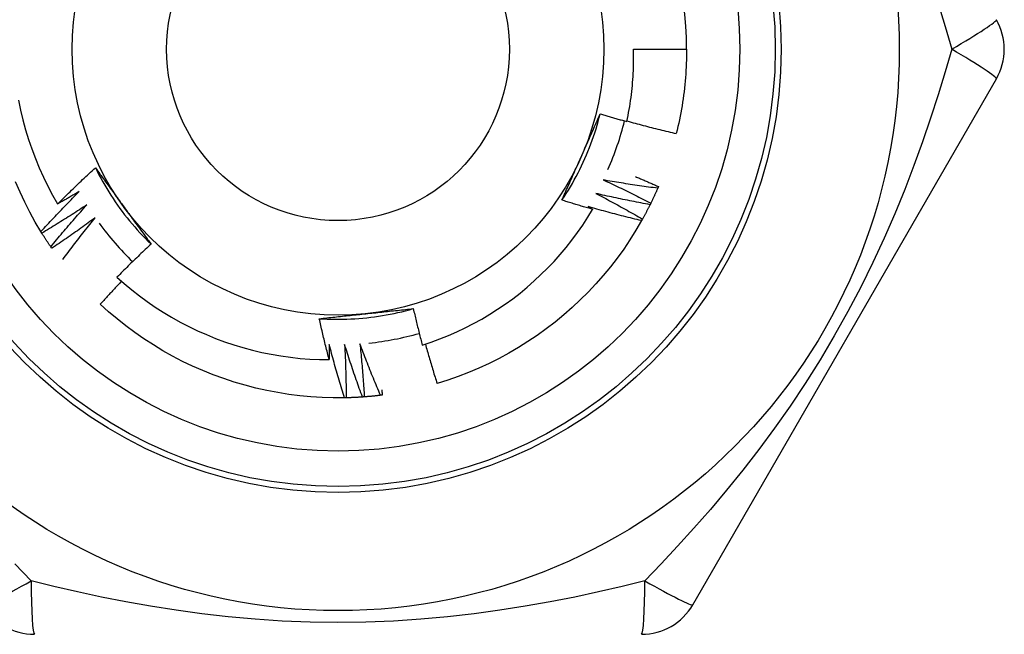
# Model space of a CAD drawing. Header units: inches. Extents: x 4 to 114, y 7 to 60.
# Tile 74 of 95: x 25.322 to 25.65, y 43.812 to 44.016. Entities that reach past the tile are written whole.
import ezdxf

# ---------------------------------------------------------------- set-up
doc = ezdxf.new("R2010")
doc.units = ezdxf.units.IN
doc.header["$MEASUREMENT"] = 0
doc.layers.add('Visible Edges(ANSI)', color=7, linetype='Continuous', lineweight=25)
doc.layers.add('Visible Tangent Edges(ANSI)', color=7, linetype='Continuous', lineweight=25)

msp = doc.modelspace()

# ---------------------------------------------------------------- linework, layer by layer
at = {"layer": 'Visible Edges(ANSI)'}
for p, q in [((25.52672057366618, 44.00657017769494), (25.54443513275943, 44.00657017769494)), ((25.54649114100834, 43.82153089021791), (25.64764093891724, 43.99672747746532)), ((25.53504393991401, 43.96081839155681), (25.53480468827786, 43.96026413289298)), ((25.32963031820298, 43.94529623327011), (25.32931314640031, 43.94580990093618)), ((25.33294365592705, 43.94025783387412), (25.33260026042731, 43.94075434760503)), ((25.43102189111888, 43.89046049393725), (25.43041832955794, 43.89044788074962))]:
    msp.add_line(p, q, dxfattribs=at)
at = {"layer": 'Visible Edges(ANSI)', "flags": 128}
for points in [[(25.52451893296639, 43.98247760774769), (25.52472837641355, 43.98346677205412), (25.5249277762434, 43.98445826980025), (25.52511706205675, 43.98545188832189), (25.52529615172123, 43.98644714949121), (25.52546503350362, 43.98744394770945), (25.52562368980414, 43.98844220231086), (25.52577211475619, 43.98944183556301), (25.52591029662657, 43.99044276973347), (25.52603822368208, 43.9914449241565), (25.52615589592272, 43.99244822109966), (25.52626329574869, 43.99345258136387), (25.5263604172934, 43.99445792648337), (25.52644724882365, 43.99546417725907), (25.52652377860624, 43.99647125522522), (25.52659000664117, 43.99747908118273), (25.52664590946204, 43.99848757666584), (25.52669148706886, 43.99949666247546), (25.52672673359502, 44.00050625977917), (25.52675163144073, 44.00151629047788), (25.52676616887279, 44.00252667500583), (25.52677033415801, 44.00353733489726), (25.52676413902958, 44.00454819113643), (25.5267475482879, 44.00555916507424), (25.52672057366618, 44.00657017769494)], [(25.54443513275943, 44.00657017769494), (25.54442912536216, 44.00538855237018), (25.54441109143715, 44.00420704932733), (25.54438104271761, 44.00302579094), (25.54433896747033, 44.00184489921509), (25.54428488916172, 44.00066449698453), (25.54421880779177, 43.99948470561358), (25.54414071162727, 43.99830564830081), (25.54405063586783, 43.99712744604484), (25.54394858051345, 43.99595022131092), (25.54383454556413, 43.99477409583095), (25.54370855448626, 43.99359919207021), (25.54357060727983, 43.99242563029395), (25.54342073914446, 43.99125353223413), (25.54325895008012, 43.99008301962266), (25.54308525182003, 43.98891421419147), (25.54289967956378, 43.98774723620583), (25.54270224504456, 43.98658220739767), (25.54249297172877, 43.98541924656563), (25.54227187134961, 43.98425847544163), (25.54203896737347, 43.98310001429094), (25.54179429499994, 43.98194398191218), (25.54153787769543, 43.98079050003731), (25.54126972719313, 43.97963968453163), (25.54098989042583, 43.97849165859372)], [(25.32186146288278, 43.98961089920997), (25.32254018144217, 43.9863088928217), (25.32332209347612, 43.98302932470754), (25.32420678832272, 43.97977464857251), (25.32519389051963, 43.97654732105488), (25.32628297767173, 43.97334979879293), (25.3274736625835, 43.9701845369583), (25.32876505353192, 43.96705516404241), (25.33015326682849, 43.96397134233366), (25.33163648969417, 43.96093652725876), (25.33321337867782, 43.95795288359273), (25.33488261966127, 43.95502258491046)], [(25.50289997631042, 43.95629531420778), (25.50362806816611, 43.95739533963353), (25.50434000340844, 43.95850591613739), (25.50503566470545, 43.95962678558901), (25.50571492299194, 43.96075769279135), (25.50637765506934, 43.96189837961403), (25.50702373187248, 43.96304859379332), (25.50765303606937, 43.96420807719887), (25.50826543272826, 43.96537657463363), (25.50886079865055, 43.96655382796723), (25.50943901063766, 43.96773958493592), (25.50999994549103, 43.96893358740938), (25.51054347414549, 43.97013557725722), (25.51106947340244, 43.9713453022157), (25.51157781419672, 43.97256250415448), (25.51206837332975, 43.97378692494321), (25.51254102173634, 43.97501831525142), (25.51299564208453, 43.97625641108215), (25.51343210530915, 43.97750096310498), (25.5138502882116, 43.97875171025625), (25.51425005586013, 43.98000840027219), (25.51463129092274, 43.98127077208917), (25.51499387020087, 43.98253857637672), (25.51533766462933, 43.98381155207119), (25.51566254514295, 43.98508944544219)], [(25.50921771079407, 43.97054035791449), (25.50948959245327, 43.9711510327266), (25.50976121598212, 43.971761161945), (25.51003256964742, 43.9723707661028), (25.51030365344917, 43.97297986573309), (25.51057446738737, 43.97358848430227), (25.51084499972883, 43.97419663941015), (25.51111525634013, 43.97480435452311), (25.51138522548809, 43.97541165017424), (25.51165490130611, 43.97601854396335), (25.51192428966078, 43.97662506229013), (25.51219337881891, 43.97723121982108), (25.51246216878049, 43.9778370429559), (25.51273065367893, 43.97844254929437), (25.51299882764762, 43.9790477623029), (25.51326669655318, 43.97965269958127), (25.51353424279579, 43.9802573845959), (25.51380147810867, 43.98086183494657), (25.51406838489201, 43.98146607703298), (25.5143349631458, 43.98207012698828), (25.51460121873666, 43.98267400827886), (25.51486713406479, 43.98327773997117), (25.51513271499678, 43.98388134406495), (25.51539794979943, 43.9844848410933), (25.51566283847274, 43.98508825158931)], [(25.51566283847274, 43.98508825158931), (25.51603062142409, 43.98497503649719), (25.5163985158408, 43.98486220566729), (25.5167665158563, 43.98474976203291), (25.51713462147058, 43.98463770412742), (25.51750283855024, 43.98452603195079), (25.51787116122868, 43.9844147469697), (25.51823958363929, 43.98430384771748), (25.51860812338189, 43.98419333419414), (25.51897676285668, 43.98408320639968), (25.51934550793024, 43.9839734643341), (25.51971435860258, 43.9838641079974), (25.52008331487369, 43.98375513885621), (25.52045237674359, 43.98364655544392), (25.52082154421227, 43.98353835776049), (25.52119081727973, 43.98343054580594), (25.52156019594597, 43.98332311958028), (25.52192967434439, 43.98321608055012), (25.52229925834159, 43.98310942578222), (25.52266894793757, 43.98300315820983), (25.52303873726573, 43.98289727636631), (25.52340863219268, 43.98279178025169), (25.5237786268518, 43.98268666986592), (25.52414872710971, 43.98258194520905), (25.52451893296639, 43.98247760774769)], [(25.52456145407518, 43.98267446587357), (25.52524172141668, 43.98248546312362), (25.5259223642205, 43.98229773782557), (25.52660338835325, 43.98211129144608), (25.52728478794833, 43.98192612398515), (25.52796656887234, 43.98174223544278), (25.52864872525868, 43.98155962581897), (25.52933125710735, 43.98137829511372), (25.53001415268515, 43.98119824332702), (25.53069742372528, 43.98101947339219), (25.53138107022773, 43.98084198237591), (25.53206506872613, 43.9806657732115), (25.53274944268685, 43.98049084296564), (25.5334341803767, 43.98031719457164), (25.53411928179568, 43.9801448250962), (25.53480474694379, 43.97997374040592), (25.53549056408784, 43.97980393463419), (25.53617674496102, 43.97963541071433), (25.53686327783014, 43.97946817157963), (25.53755016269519, 43.97930221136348), (25.53823741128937, 43.97913753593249), (25.53892501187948, 43.97897414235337), (25.53961295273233, 43.97881203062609), (25.54030125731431, 43.97865120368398), (25.54098989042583, 43.97849165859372)], [(25.50290540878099, 43.95629155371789), (25.50316480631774, 43.95688267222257), (25.50342452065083, 43.95747379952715), (25.50368455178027, 43.95806497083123), (25.50394490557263, 43.95865621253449), (25.50420557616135, 43.95924755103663), (25.5044665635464, 43.95983901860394), (25.50472786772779, 43.96043064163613), (25.50498948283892, 43.96102244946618), (25.5052514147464, 43.96161447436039), (25.50551366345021, 43.96220674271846), (25.50577622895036, 43.96279928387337), (25.50603909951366, 43.96339212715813), (25.5063022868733, 43.96398529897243), (25.50656578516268, 43.96457883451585), (25.5068295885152, 43.96517275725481), (25.50709370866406, 43.96576709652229), (25.50735813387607, 43.96636188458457), (25.50762287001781, 43.96695714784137), (25.5078879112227, 43.96755291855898), (25.50815325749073, 43.96814922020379), (25.5084189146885, 43.96874608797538), (25.50868487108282, 43.96934354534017), (25.50895113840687, 43.96994162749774), (25.50921771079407, 43.97054035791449)], [(25.33488261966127, 43.95502258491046), (25.33539516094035, 43.9555363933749), (25.33590865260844, 43.95604926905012), (25.33642309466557, 43.95656121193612), (25.33693849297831, 43.95707221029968), (25.33745483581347, 43.95758227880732), (25.33797212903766, 43.95809140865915), (25.33849037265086, 43.95859959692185), (25.33900956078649, 43.95910684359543), (25.33952969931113, 43.95961314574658), (25.3400507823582, 43.96011850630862), (25.3405728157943, 43.96062291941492), (25.34109578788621, 43.96112638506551), (25.34161970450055, 43.96162890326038), (25.34214456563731, 43.96213047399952), (25.34267037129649, 43.96263109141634), (25.34319711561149, 43.96313075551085), (25.34372479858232, 43.96362946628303), (25.34425342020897, 43.9641272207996), (25.34478298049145, 43.96462401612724), (25.34531347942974, 43.96511985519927), (25.34584491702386, 43.96561473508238), (25.34637728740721, 43.96610865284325), (25.34691059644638, 43.96660160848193), (25.34744483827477, 43.96709360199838)], [(25.34744483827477, 43.96709360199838), (25.34782706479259, 43.96657339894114), (25.34820913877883, 43.96605291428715), (25.34859108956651, 43.96553213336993), (25.3489729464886, 43.96501104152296), (25.3493547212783, 43.96448962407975), (25.34973645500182, 43.96396786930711), (25.35011816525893, 43.96344576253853), (25.35049987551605, 43.96292328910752), (25.35088162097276, 43.96240043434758), (25.35126341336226, 43.96187718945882), (25.35164528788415, 43.96135353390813), (25.35202726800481, 43.96082945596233), (25.35240937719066, 43.9603049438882), (25.35279164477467, 43.95977998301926), (25.35317409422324, 43.959254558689), (25.35355674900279, 43.95872865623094), (25.35393963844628, 43.95820226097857), (25.35432278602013, 43.957675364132), (25.35470621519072, 43.95714794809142), (25.35508995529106, 43.95661999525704), (25.35547402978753, 43.95609149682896), (25.35585846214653, 43.955562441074), (25.35624328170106, 43.95503280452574), (25.35662851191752, 43.95450258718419)], [(25.34745081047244, 43.96709642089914), (25.3480394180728, 43.96591586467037), (25.34864523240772, 43.96474402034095), (25.34926810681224, 43.96358112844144), (25.34990787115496, 43.9624274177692), (25.35056436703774, 43.96128313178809), (25.35123744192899, 43.96014850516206), (25.35192693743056, 43.95902377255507), (25.35263268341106, 43.95790917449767), (25.35335453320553, 43.95680493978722), (25.3540923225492, 43.95571131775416), (25.35484589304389, 43.95462853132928), (25.35561508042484, 43.95355682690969), (25.35639973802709, 43.95249643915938), (25.35719968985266, 43.9514476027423), (25.35801479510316, 43.9504105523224), (25.35884488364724, 43.94938553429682), (25.35968979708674, 43.94837277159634), (25.36054937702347, 43.94737250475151), (25.36142346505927, 43.94638498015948), (25.36231190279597, 43.945410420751), (25.3632145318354, 43.94444907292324), (25.36413119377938, 43.94350117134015), (25.36506173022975, 43.94256695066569), (25.36600597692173, 43.94164665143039)], [(25.52744631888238, 43.96413257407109), (25.52776424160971, 43.96399788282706), (25.52808203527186, 43.96386289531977), (25.52839971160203, 43.96372761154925), (25.52871728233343, 43.96359203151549), (25.52903472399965, 43.96345615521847), (25.52935206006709, 43.96331998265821), (25.52966927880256, 43.96318351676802), (25.52998638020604, 43.96304675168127), (25.53030335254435, 43.96290969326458), (25.53062021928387, 43.96277233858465), (25.53093696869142, 43.96263468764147), (25.53125360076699, 43.96249674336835), (25.53157011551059, 43.96235850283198), (25.53188650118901, 43.96221996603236), (25.53220278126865, 43.96208113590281), (25.53251894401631, 43.96194200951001), (25.53283497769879, 43.96180258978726), (25.5331509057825, 43.96166287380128), (25.53346670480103, 43.96152286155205), (25.53378238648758, 43.96138255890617), (25.53409795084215, 43.96124195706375), (25.53441339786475, 43.96110106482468), (25.53472872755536, 43.96095987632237), (25.53504393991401, 43.96081839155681)], [(25.32931314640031, 43.94580990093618), (25.32741798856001, 43.94901105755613), (25.32562631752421, 43.95227126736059), (25.32393998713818, 43.95558718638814), (25.32236071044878, 43.95895541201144), (25.32089011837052, 43.96237248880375)], [(25.51657923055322, 43.96305558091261), (25.51725045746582, 43.96274935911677), (25.51792110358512, 43.9624417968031), (25.51859116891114, 43.96213290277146), (25.51926065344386, 43.96182267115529), (25.51992954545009, 43.96151110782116), (25.52059785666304, 43.96119821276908), (25.5212655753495, 43.96088398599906), (25.52193270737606, 43.96056842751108), (25.52259924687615, 43.96025154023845), (25.52326519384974, 43.95993332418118), (25.52393054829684, 43.95961378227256), (25.52459530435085, 43.95929291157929), (25.52525946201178, 43.95897071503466), (25.52592302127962, 43.95864719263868), (25.52658598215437, 43.95832234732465), (25.52724834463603, 43.95799617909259), (25.52791009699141, 43.95766868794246), (25.52857123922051, 43.95733987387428), (25.52923178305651, 43.95700974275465), (25.52989171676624, 43.95667828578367), (25.53055105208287, 43.95634551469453), (25.53120976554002, 43.95601142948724), (25.53186786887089, 43.95567602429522), (25.53252535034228, 43.95533929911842)], [(25.53480468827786, 43.96026413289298), (25.53404333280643, 43.96036352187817), (25.53328214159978, 43.96046438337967), (25.53252110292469, 43.96056671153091), (25.53176021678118, 43.96067050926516), (25.53099949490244, 43.96077577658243), (25.53023894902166, 43.96088251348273), (25.52947855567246, 43.96099072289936), (25.52871832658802, 43.961100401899), (25.52795827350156, 43.96121155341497), (25.52719839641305, 43.96132417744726), (25.52643868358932, 43.96143827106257), (25.52567915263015, 43.96155383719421), (25.52491979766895, 43.96167087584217), (25.52416062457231, 43.96178938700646), (25.52340162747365, 43.96190937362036), (25.52264281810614, 43.96203082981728), (25.52188419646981, 43.96215376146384), (25.52112576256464, 43.96227816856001), (25.52036751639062, 43.96240405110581), (25.51960946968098, 43.96253140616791), (25.51885161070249, 43.96266023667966), (25.51809395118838, 43.96279054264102), (25.51733649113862, 43.962922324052), (25.51657923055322, 43.96305558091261)], [(25.53480468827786, 43.96026413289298), (25.53471431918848, 43.96005683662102), (25.53462355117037, 43.95984971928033), (25.53453238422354, 43.9596427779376), (25.53444081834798, 43.95943601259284), (25.5343488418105, 43.95922942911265), (25.5342564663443, 43.95902302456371), (25.53416369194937, 43.95881679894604), (25.53407050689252, 43.95861075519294), (25.53397693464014, 43.95840489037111), (25.53388295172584, 43.95819921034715), (25.53378856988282, 43.95799371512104), (25.53369378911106, 43.95778840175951), (25.53359860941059, 43.95758327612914), (25.53350303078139, 43.95737833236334), (25.53340705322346, 43.957173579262), (25.53331067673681, 43.95696901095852), (25.53321390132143, 43.95676463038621), (25.53311672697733, 43.95656043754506), (25.53301915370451, 43.95635643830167), (25.53292118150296, 43.95615262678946), (25.53282282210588, 43.955949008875), (25.53272406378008, 43.95574557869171), (25.53262490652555, 43.95554234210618), (25.5325253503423, 43.95533929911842)], [(25.32931314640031, 43.94580990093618), (25.32983085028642, 43.94637693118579), (25.33034966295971, 43.94694298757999), (25.3308695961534, 43.94750807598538), (25.33139063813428, 43.94807219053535), (25.33191278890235, 43.9486353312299), (25.33243605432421, 43.94919749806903), (25.33296043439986, 43.94975868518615), (25.3334859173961, 43.95031889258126), (25.33401251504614, 43.95087812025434), (25.33454021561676, 43.95143636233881), (25.33506903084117, 43.95199361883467), (25.33559894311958, 43.95254988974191), (25.33612996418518, 43.95310516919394), (25.33666208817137, 43.95365945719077), (25.33719531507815, 43.95421275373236), (25.33772964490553, 43.95476505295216), (25.3382650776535, 43.95531635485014), (25.33880160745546, 43.95586665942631), (25.33933924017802, 43.95641596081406), (25.33987796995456, 43.95696425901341), (25.3404177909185, 43.95751155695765), (25.34095871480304, 43.95805784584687), (25.34150073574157, 43.95860312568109), (25.34204384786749, 43.95914739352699)], [(25.34204384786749, 43.95914739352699), (25.34174735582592, 43.95897241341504), (25.34145070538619, 43.95879770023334), (25.34115388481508, 43.95862325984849), (25.34085689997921, 43.95844908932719), (25.34055975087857, 43.95827519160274), (25.34026243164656, 43.95810156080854), (25.33996494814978, 43.95792820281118), (25.33966730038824, 43.95775511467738), (25.33936948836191, 43.95758229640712), (25.33907151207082, 43.95740975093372), (25.33877337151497, 43.95723747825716), (25.33847506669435, 43.95706546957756), (25.33817659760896, 43.95689373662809), (25.33787796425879, 43.95672227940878), (25.33757916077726, 43.95655108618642), (25.33728019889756, 43.95638016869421), (25.33698107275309, 43.95620951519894), (25.33668178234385, 43.95603914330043), (25.33638233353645, 43.95586903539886), (25.33608271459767, 43.95569920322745), (25.33578293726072, 43.95552964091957), (25.33548299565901, 43.95536034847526), (25.33518288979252, 43.95519133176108), (25.33488261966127, 43.95502258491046)], [(25.51420165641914, 43.9585318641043), (25.5148560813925, 43.95819121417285), (25.51550986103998, 43.95784925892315), (25.51616299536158, 43.95750600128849), (25.51681546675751, 43.95716144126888), (25.51746729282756, 43.95681558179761), (25.51811846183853, 43.95646841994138), (25.51876896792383, 43.9561199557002), (25.51941882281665, 43.95577019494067), (25.5200680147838, 43.95541914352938), (25.52071654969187, 43.95506678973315), (25.52136442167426, 43.95471313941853), (25.52201162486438, 43.95435819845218), (25.52265816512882, 43.95400196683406), (25.52330403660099, 43.95364443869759), (25.52394924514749, 43.95328561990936), (25.52459377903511, 43.95292551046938), (25.52523764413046, 43.95256411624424), (25.52588083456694, 43.95220143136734), (25.52652335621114, 43.95183745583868), (25.52716519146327, 43.95147219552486), (25.52780636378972, 43.95110565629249), (25.52844684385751, 43.95073782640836), (25.52908665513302, 43.95036871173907), (25.52972578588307, 43.94999831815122)], [(25.53225765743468, 43.95479820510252), (25.5315024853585, 43.95493697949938), (25.53074755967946, 43.95507721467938), (25.52999285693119, 43.95521890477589), (25.52923838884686, 43.95536205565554), (25.5284841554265, 43.9555066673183), (25.52773016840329, 43.9556527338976), (25.52697641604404, 43.95580026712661), (25.52622291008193, 43.95594925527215), (25.52546965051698, 43.95609970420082), (25.52471663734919, 43.95625161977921), (25.52396387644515, 43.95640499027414), (25.52321136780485, 43.95655982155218), (25.52245911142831, 43.95671611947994), (25.52170710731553, 43.95687387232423), (25.5209553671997, 43.95703309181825), (25.52020388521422, 43.95719377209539), (25.51945266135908, 43.95735591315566), (25.5187017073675, 43.95751951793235), (25.51795102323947, 43.95768458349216), (25.51720060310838, 43.9578511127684), (25.51645045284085, 43.95801910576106), (25.51570057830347, 43.95818856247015), (25.51495097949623, 43.95835948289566), (25.51420165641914, 43.9585318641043)], [(25.34462152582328, 43.95473463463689), (25.34400625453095, 43.95432749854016), (25.34339015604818, 43.9539215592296), (25.34277323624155, 43.95351682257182), (25.34215548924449, 43.95311329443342), (25.34153692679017, 43.95271096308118), (25.34091754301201, 43.95230983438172), (25.34029733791, 43.95190990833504), (25.33967631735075, 43.95151119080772), (25.33905448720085, 43.95111368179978), (25.33843184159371, 43.95071737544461), (25.33780838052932, 43.95032227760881), (25.33718411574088, 43.94992838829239), (25.33655904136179, 43.94953570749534), (25.33593315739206, 43.94914423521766), (25.33530646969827, 43.94875397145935), (25.33467897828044, 43.94836492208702), (25.33405068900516, 43.94797708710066), (25.33342159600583, 43.94759046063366), (25.33279169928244, 43.94720505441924), (25.33216101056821, 43.94682085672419), (25.33152952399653, 43.94643787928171), (25.330897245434, 43.94605611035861), (25.33026417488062, 43.94567556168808), (25.32963031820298, 43.94529623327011)], [(25.33260026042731, 43.94075434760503), (25.3330878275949, 43.94134748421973), (25.33357656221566, 43.941939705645), (25.334066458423, 43.94253101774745), (25.33455752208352, 43.94312142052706), (25.33504974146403, 43.94371090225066), (25.33554312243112, 43.94429946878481), (25.33603766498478, 43.94488712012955), (25.33653336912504, 43.94547384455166), (25.33703022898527, 43.94605965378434), (25.33752824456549, 43.94664453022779), (25.33802741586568, 43.94722848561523), (25.33852774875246, 43.94781150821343), (25.33902923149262, 43.94839360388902), (25.33953186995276, 43.94897476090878), (25.34003565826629, 43.94955498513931), (25.3405406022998, 43.95013427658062), (25.34104669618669, 43.9507126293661), (25.34155393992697, 43.95129003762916), (25.34206233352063, 43.95186650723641), (25.34257187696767, 43.95244202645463), (25.3430825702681, 43.95301660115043), (25.34359440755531, 43.9535902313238), (25.34410739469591, 43.95416291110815), (25.34462152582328, 43.95473463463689)], [(25.35662851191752, 43.95450258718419), (25.35702143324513, 43.95396179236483), (25.3574140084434, 43.95342149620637), (25.35780626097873, 43.95288169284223), (25.35819822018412, 43.95234237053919), (25.35858989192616, 43.95180353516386), (25.35898129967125, 43.95126516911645), (25.35937247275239, 43.95072726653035), (25.35976342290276, 43.95018981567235), (25.36015416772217, 43.94965282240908), (25.36054473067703, 43.94911626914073), (25.36093513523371, 43.94858015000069), (25.36132539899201, 43.94804445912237), (25.36171553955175, 43.94750919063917), (25.36210558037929, 43.94697433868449), (25.36249553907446, 43.94643989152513), (25.36288543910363, 43.94590584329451), (25.36327529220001, 43.945372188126), (25.3636651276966, 43.94483892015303), (25.36405495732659, 43.94430602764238), (25.36444481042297, 43.94377350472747), (25.36483469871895, 43.94324135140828), (25.36522464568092, 43.94270955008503), (25.36561466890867, 43.94217810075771), (25.3660047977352, 43.94164699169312)], [(25.51310746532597, 43.95324340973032), (25.51268085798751, 43.95336487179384), (25.51225438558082, 43.95348681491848), (25.51182803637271, 43.95360923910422), (25.51140182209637, 43.95373215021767), (25.51097573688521, 43.95385553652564), (25.51054978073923, 43.95397940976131), (25.51012395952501, 43.95410376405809), (25.50969826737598, 43.95422859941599), (25.50927270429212, 43.95435392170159), (25.50884728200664, 43.95447971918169), (25.50842198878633, 43.95460600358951), (25.50799682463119, 43.95473276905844), (25.50757180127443, 43.95486001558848), (25.50714690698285, 43.95498774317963), (25.50672214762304, 43.95511595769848), (25.506297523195, 43.95524464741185), (25.50587303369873, 43.95537382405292), (25.50544867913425, 43.9555034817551), (25.50502445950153, 43.9556336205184), (25.5046003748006, 43.9557642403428), (25.50417643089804, 43.95589534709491), (25.50375261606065, 43.95602693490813), (25.50332894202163, 43.95615900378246), (25.50290540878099, 43.95629155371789)], [(25.51159248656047, 43.95413764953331), (25.51165569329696, 43.95410053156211), (25.51171888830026, 43.9540634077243), (25.51178208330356, 43.95402626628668), (25.51184526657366, 43.95398911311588), (25.51190844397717, 43.95395194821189), (25.51197160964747, 43.95391476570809), (25.51203477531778, 43.95387757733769), (25.51209792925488, 43.95384037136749), (25.51216107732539, 43.9538031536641), (25.5122242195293, 43.95376593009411), (25.51228735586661, 43.95372868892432), (25.51235048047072, 43.95369143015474), (25.51241360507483, 43.95365416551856), (25.51247671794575, 43.95361688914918), (25.51253982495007, 43.95357959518), (25.51260292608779, 43.95354228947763), (25.5126660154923, 43.95350497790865), (25.51272909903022, 43.95346764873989), (25.51279218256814, 43.95343030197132), (25.51285524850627, 43.95339294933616), (25.51291831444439, 43.95335558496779), (25.51298137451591, 43.95331820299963), (25.51304442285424, 43.95328081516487), (25.51310746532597, 43.95324340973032)], [(25.52943035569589, 43.94947184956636), (25.52868340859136, 43.94964963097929), (25.52793677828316, 43.94982886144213), (25.52719044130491, 43.95000952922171), (25.5264444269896, 43.95019164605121), (25.52569871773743, 43.95037521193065), (25.5249533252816, 43.95056022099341), (25.52420824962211, 43.95074667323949), (25.52346349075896, 43.9509345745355), (25.52271905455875, 43.95112391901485), (25.52197494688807, 43.95131470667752), (25.52123115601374, 43.95150694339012), (25.52048769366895, 43.95170062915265), (25.51974456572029, 43.9518957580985), (25.51900176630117, 43.95209233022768), (25.51825930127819, 43.95229035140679), (25.51751717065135, 43.95248982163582), (25.51677538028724, 43.95269073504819), (25.51603393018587, 43.95289309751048), (25.51529282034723, 43.95309690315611), (25.51455205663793, 43.95330215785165), (25.51381163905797, 43.95350886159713), (25.51307156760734, 43.95371700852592), (25.51233185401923, 43.95392660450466), (25.51159248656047, 43.95413764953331)], [(25.53225765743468, 43.95479820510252), (25.5321566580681, 43.95459588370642), (25.5320552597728, 43.95439375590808), (25.53195347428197, 43.9541918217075), (25.53185128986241, 43.9539900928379), (25.53174871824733, 43.95378855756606), (25.53164575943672, 43.95358722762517), (25.53154240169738, 43.95338609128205), (25.53143865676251, 43.95318516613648), (25.53133451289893, 43.95298443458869), (25.53122998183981, 43.95278390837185), (25.53112506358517, 43.95258358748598), (25.531019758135, 43.95238347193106), (25.53091405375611, 43.9521835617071), (25.53080797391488, 43.9519838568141), (25.53070149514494, 43.95178436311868), (25.53059462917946, 43.95158506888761), (25.53048737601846, 43.9513859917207), (25.53037973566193, 43.95118711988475), (25.53027170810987, 43.95098845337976), (25.53016329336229, 43.95079000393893), (25.53005449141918, 43.95059176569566), (25.52994531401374, 43.95039373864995), (25.52983573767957, 43.9501959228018), (25.52972578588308, 43.94999831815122)], [(25.53252535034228, 43.95533929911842), (25.53251426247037, 43.95531673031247), (25.53250315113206, 43.95529415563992), (25.53249205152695, 43.95527158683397), (25.53248092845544, 43.95524902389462), (25.53246981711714, 43.95522646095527), (25.53245869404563, 43.95520389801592), (25.53244757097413, 43.95518134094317), (25.53243643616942, 43.95515878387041), (25.53242530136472, 43.95513622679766), (25.53241415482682, 43.95511367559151), (25.53240300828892, 43.95509112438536), (25.53239186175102, 43.95506857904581), (25.53238070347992, 43.95504603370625), (25.53236953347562, 43.95502349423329), (25.53235837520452, 43.95500095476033), (25.53234720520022, 43.95497841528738), (25.53233602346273, 43.95495588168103), (25.53232484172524, 43.95493334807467), (25.53231365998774, 43.95491082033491), (25.53230246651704, 43.95488829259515), (25.53229127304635, 43.95486577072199), (25.53228006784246, 43.95484324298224), (25.53226886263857, 43.95482072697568), (25.53225765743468, 43.95479820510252)], [(25.34742476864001, 43.95046161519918), (25.34683146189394, 43.95002309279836), (25.34623726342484, 43.94958572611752), (25.3456421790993, 43.94914951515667), (25.34504621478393, 43.94871445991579), (25.34444936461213, 43.94828056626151), (25.34385163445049, 43.9478478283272), (25.34325302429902, 43.94741625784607), (25.34265354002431, 43.94698584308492), (25.34205317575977, 43.94655658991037), (25.34145193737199, 43.94612849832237), (25.34084983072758, 43.94570157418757), (25.34024684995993, 43.94527581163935), (25.33964299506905, 43.94485121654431), (25.33903827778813, 43.94442778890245), (25.33843269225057, 43.94400552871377), (25.33782623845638, 43.94358443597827), (25.33721892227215, 43.94316451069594), (25.33661074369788, 43.94274575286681), (25.33600170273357, 43.94232816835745), (25.33539180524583, 43.94191175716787), (25.33478105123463, 43.94149651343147), (25.33416944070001, 43.94108244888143), (25.33355697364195, 43.94066955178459), (25.33294365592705, 43.94025783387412)], [(25.33666102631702, 43.93657433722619), (25.33709694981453, 43.93716199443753), (25.33753396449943, 43.93774887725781), (25.33797208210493, 43.93833498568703), (25.33841129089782, 43.93892032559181), (25.33885159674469, 43.93950487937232), (25.33929299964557, 43.94008866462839), (25.33973549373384, 43.9406716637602), (25.34017908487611, 43.94125388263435), (25.34062376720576, 43.94183531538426), (25.34106954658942, 43.94241596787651), (25.34151641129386, 43.94299582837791), (25.3419643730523, 43.94357490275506), (25.34241342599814, 43.94415318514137), (25.34286356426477, 43.94473067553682), (25.34331479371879, 43.94530736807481), (25.34376710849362, 43.94588326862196), (25.34422051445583, 43.94645837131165), (25.34467501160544, 43.9470326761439), (25.34513058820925, 43.9476061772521), (25.34558725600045, 43.94817888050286), (25.34604500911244, 43.94875077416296), (25.34650384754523, 43.94932186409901), (25.34696376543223, 43.94989214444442), (25.34742476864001, 43.95046161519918)], [(25.45636611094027, 43.90801114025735), (25.45930112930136, 43.90899407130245), (25.46220843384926, 43.91006661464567), (25.46508413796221, 43.91122772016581), (25.46792000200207, 43.9124740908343), (25.47071363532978, 43.91380441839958), (25.47346319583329, 43.91521761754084), (25.47616683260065, 43.91671258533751), (25.4788226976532, 43.91828822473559), (25.4814289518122, 43.91994343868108), (25.48398373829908, 43.92167713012), (25.48648522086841, 43.92348820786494), (25.48893154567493, 43.92537556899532), (25.49132086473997, 43.92733812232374), (25.4936513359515, 43.9293747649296), (25.49592111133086, 43.93148440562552), (25.49812595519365, 43.93366353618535), (25.50026013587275, 43.93590645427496), (25.50232224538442, 43.93821133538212), (25.5043109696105, 43.94057641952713), (25.50622498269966, 43.94299995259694), (25.50806295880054, 43.94548016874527), (25.50982357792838, 43.94801532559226), (25.51150552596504, 43.95060365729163), (25.51310746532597, 43.95324340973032)], [(25.52943035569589, 43.94947184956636), (25.52754981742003, 43.94626208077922), (25.52556744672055, 43.94311418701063), (25.52348527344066, 43.94003139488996), (25.52130543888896, 43.93701686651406), (25.51903017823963, 43.93407369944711), (25.51666182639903, 43.93120490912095), (25.51420281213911, 43.92841344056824), (25.51165565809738, 43.92570215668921), (25.50902298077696, 43.92307384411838), (25.50630747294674, 43.92053118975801), (25.50351192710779, 43.91807681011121), (25.50063921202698, 43.91571322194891), (25.49769227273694, 43.91344284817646), (25.49467413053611, 43.91126802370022), (25.4915878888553, 43.90919096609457), (25.48843670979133, 43.90721382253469), (25.48522381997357, 43.90533861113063), (25.48195252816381, 43.90356726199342), (25.47862618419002, 43.90190159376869), (25.47524819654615, 43.90034329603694), (25.47182203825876, 43.89889399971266), (25.46835122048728, 43.8975551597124), (25.46483930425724, 43.89632817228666), (25.46128989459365, 43.89521429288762)], [(25.52972578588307, 43.94999831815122), (25.52971352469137, 43.94997635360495), (25.52970126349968, 43.94995438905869), (25.52968900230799, 43.94993242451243), (25.5296767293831, 43.94991046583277), (25.52966445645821, 43.94988851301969), (25.52965218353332, 43.94986656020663), (25.52963989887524, 43.94984460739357), (25.52962761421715, 43.9498226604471), (25.52961531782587, 43.94980071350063), (25.52960302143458, 43.94977877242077), (25.52959071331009, 43.9497568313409), (25.52957841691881, 43.94973489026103), (25.52956609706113, 43.94971296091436), (25.52955378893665, 43.94969102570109), (25.52954145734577, 43.94966909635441), (25.52952913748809, 43.94964716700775), (25.52951680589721, 43.94962524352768), (25.52950447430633, 43.94960332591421), (25.52949213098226, 43.94958140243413), (25.52947978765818, 43.94955949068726), (25.52946743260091, 43.94953757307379), (25.52945507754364, 43.94951566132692), (25.52944272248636, 43.94949375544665), (25.52943035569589, 43.94947184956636)], [(25.33260026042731, 43.94075434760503), (25.33247229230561, 43.94094079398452), (25.33234468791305, 43.94112748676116), (25.33221745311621, 43.94131442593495), (25.3320905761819, 43.9415016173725), (25.33196406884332, 43.94168904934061), (25.33183792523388, 43.94187673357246), (25.33171214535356, 43.94206465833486), (25.33158673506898, 43.94225282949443), (25.33146168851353, 43.94244124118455), (25.33133700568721, 43.94262989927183), (25.33121269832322, 43.94281879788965), (25.33108875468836, 43.94300794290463), (25.33096518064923, 43.94319732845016), (25.33084197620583, 43.94338694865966), (25.33071913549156, 43.94357680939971), (25.33059667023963, 43.94376691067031), (25.33047457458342, 43.94395725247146), (25.33035284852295, 43.94414782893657), (25.33023149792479, 43.94433864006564), (25.33011051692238, 43.94452969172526), (25.32998990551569, 43.94472097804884), (25.32986966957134, 43.94491249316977), (25.3297498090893, 43.94510424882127), (25.32963031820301, 43.94529623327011)], [(25.3660047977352, 43.94164699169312), (25.36552242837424, 43.94119857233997), (25.36504088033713, 43.94074931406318), (25.36456015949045, 43.94029921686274), (25.36408025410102, 43.93984828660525), (25.36360117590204, 43.93939651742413), (25.36312291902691, 43.93894391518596), (25.36264548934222, 43.93849047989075), (25.36216888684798, 43.9380362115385), (25.36169310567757, 43.9375811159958), (25.36121815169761, 43.93712518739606), (25.3607440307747, 43.93666843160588), (25.36027073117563, 43.93621084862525), (25.35979826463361, 43.93575243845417), (25.35932662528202, 43.93529320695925), (25.35885581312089, 43.93483314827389), (25.35838583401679, 43.93437226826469), (25.35791668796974, 43.93391056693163), (25.35744837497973, 43.93344805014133), (25.35698089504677, 43.93298470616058), (25.35651424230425, 43.93252055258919), (25.35604842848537, 43.93205557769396), (25.35558345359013, 43.93158978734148), (25.35511931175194, 43.93112318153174), (25.35465600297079, 43.93065576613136)], [(25.35465600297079, 43.93065576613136), (25.35707859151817, 43.92850841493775), (25.359563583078, 43.92643814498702), (25.36210912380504, 43.92444631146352), (25.36471337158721, 43.92253426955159), (25.36737447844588, 43.92070336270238), (25.37009058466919, 43.91895495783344), (25.37285984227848, 43.9172903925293), (25.37568040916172, 43.91571103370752), (25.37855043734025, 43.91421823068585), (25.3814680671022, 43.91281333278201), (25.38443145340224, 43.91149768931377), (25.38743480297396, 43.91027422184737), (25.39047068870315, 43.90914588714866), (25.39353681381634, 43.90811325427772), (25.39663089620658, 43.90717688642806), (25.39975066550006, 43.90633735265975), (25.40289384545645, 43.90559520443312), (25.40605815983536, 43.90495102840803), (25.40924133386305, 43.90440535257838), (25.41244109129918, 43.90395877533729), (25.41565515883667, 43.90361182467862), (25.41888126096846, 43.90336508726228), (25.42211712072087, 43.90321912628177), (25.42535969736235, 43.90317449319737)], [(25.35618019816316, 43.92928932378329), (25.3558805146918, 43.92897417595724), (25.35558118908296, 43.92865867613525), (25.35528222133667, 43.92834281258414), (25.35498361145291, 43.92802659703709), (25.35468535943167, 43.92771001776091), (25.35438746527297, 43.92739309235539), (25.3540899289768, 43.92707580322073), (25.35379275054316, 43.92675816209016), (25.35349592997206, 43.92644016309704), (25.35319946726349, 43.92612181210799), (25.35290336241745, 43.92580310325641), (25.35260762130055, 43.9254840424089), (25.35231223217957, 43.92516462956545), (25.35201720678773, 43.92484485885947), (25.35172254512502, 43.92452473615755), (25.35142824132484, 43.9242042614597), (25.3511342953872, 43.92388342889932), (25.35084070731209, 43.9235622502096), (25.35054748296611, 43.92324071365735), (25.35025462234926, 43.92291883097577), (25.34996211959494, 43.92259659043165), (25.34966998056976, 43.9222739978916), (25.3493781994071, 43.92195105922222), (25.34908678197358, 43.9216277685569)], [(25.43041832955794, 43.89044788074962), (25.42669825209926, 43.89043939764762), (25.42297981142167, 43.89055006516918), (25.41926682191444, 43.89077975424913), (25.41556309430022, 43.89112824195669), (25.41187242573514, 43.89159516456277), (25.40819860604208, 43.89218005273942), (25.40454540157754, 43.89288229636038), (25.40091656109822, 43.89370117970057), (25.39731580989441, 43.89463586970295), (25.39374684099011, 43.8956853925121), (25.39021331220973, 43.89684866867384), (25.386718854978, 43.89812452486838), (25.38326705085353, 43.89951164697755), (25.37986144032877, 43.90100860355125), (25.37650552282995, 43.90261385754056), (25.37320273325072, 43.90432576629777), (25.36995646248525, 43.90614256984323), (25.36677004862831, 43.90806241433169), (25.36364675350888, 43.91008332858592), (25.36058978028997, 43.91220322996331), (25.35760227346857, 43.91441994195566), (25.35468728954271, 43.91673120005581), (25.35184782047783, 43.9191346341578), (25.34908678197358, 43.9216277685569)], [(25.42205683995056, 43.91681497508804), (25.42269846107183, 43.91688589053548), (25.42334025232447, 43.91695653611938), (25.42398223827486, 43.91702692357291), (25.42462444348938, 43.91709707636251), (25.42526689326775, 43.91716699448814), (25.42590961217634, 43.91723670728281), (25.42655262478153, 43.91730622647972), (25.42719595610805, 43.91737556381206), (25.42783963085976, 43.91744473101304), (25.42848367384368, 43.91751375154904), (25.42912810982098, 43.91758263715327), (25.42977296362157, 43.91765140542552), (25.43041825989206, 43.91772006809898), (25.43106402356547, 43.91778863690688), (25.43171027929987, 43.91785713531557), (25.4323570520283, 43.91792557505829), (25.4330043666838, 43.91799396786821), (25.43365224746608, 43.91806233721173), (25.43430071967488, 43.91813068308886), (25.43494980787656, 43.91819904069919), (25.43559953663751, 43.91826741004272), (25.43624993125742, 43.91833580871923), (25.43690101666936, 43.91840425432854), (25.43755281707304, 43.91847276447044)], [(25.42205738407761, 43.91682155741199), (25.42337407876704, 43.91674102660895), (25.42469183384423, 43.9166797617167), (25.42601036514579, 43.91663773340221), (25.42732938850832, 43.91661492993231), (25.42864861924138, 43.91661133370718), (25.42996777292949, 43.91662692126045), (25.4312865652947, 43.9166616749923), (25.4326047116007, 43.91671557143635), (25.43392192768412, 43.9167885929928), (25.43523792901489, 43.91688072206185), (25.43655243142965, 43.91699194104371), (25.43786514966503, 43.91712222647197), (25.43917580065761, 43.91727156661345), (25.44048409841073, 43.91743992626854), (25.44178975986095, 43.91762730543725), (25.44309249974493, 43.91783366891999), (25.44439203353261, 43.91805900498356), (25.44568807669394, 43.91830329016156), (25.44698034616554, 43.91856651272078), (25.44826855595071, 43.91884864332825), (25.44955242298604, 43.91914967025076), (25.45083166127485, 43.91946957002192), (25.45210598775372, 43.91980832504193), (25.45337511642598, 43.92016591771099)], [(25.43755281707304, 43.91847276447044), (25.4382176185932, 43.91854264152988), (25.43888181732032, 43.91861247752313), (25.4395454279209, 43.91868227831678), (25.44020846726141, 43.91875206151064), (25.44087095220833, 43.9188218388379), (25.44153289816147, 43.91889162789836), (25.44219432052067, 43.91896144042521), (25.4428552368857, 43.91903128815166), (25.44351566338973, 43.9191011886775), (25.44417561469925, 43.91917115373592), (25.44483510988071, 43.91924119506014), (25.44549416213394, 43.91931132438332), (25.44615278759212, 43.9193815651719), (25.44681100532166, 43.91945192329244), (25.44746882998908, 43.91952241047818), (25.44812627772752, 43.91959305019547), (25.44878336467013, 43.91966384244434), (25.4494401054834, 43.91973481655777), (25.45009651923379, 43.91980597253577), (25.45075262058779, 43.91987733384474), (25.45140842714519, 43.91994891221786), (25.45206395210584, 43.92002071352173), (25.45271921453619, 43.92009276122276), (25.45337423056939, 43.92016506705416)], [(25.45337423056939, 43.92016506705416), (25.45349071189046, 43.91965649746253), (25.45360790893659, 43.91914811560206), (25.45372581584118, 43.91863991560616), (25.45384443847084, 43.91813190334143), (25.45396377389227, 43.91762407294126), (25.45408382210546, 43.91711642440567), (25.45420458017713, 43.91660896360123), (25.45432605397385, 43.91610169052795), (25.45444823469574, 43.91559460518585), (25.4545711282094, 43.91508770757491), (25.45469473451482, 43.91458099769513), (25.45481904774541, 43.91407447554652), (25.45494407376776, 43.91356814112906), (25.45506980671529, 43.91306200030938), (25.45519624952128, 43.91255604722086), (25.45532340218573, 43.9120502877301), (25.45545126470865, 43.91154471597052), (25.45557983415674, 43.91103933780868), (25.4557091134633, 43.91053415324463), (25.45583909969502, 43.91002916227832), (25.4559697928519, 43.90952436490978), (25.45610119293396, 43.90901976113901), (25.45623329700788, 43.908515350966), (25.45636611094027, 43.90801114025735)], [(25.42535969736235, 43.90317449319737), (25.4252124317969, 43.90374027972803), (25.42506600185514, 43.90430630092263), (25.42492040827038, 43.904872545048), (25.42477565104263, 43.90543902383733), (25.42463173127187, 43.9060057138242), (25.4244886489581, 43.90657263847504), (25.42434640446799, 43.90713978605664), (25.42420499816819, 43.90770716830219), (25.42406443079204, 43.90827476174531), (25.42392470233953, 43.90884257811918), (25.42378581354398, 43.9094106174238), (25.42364776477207, 43.90997887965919), (25.42351055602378, 43.91054735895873), (25.42337418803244, 43.91111606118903), (25.42323866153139, 43.9116849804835), (25.42310397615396, 43.91225411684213), (25.42297013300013, 43.9128234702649), (25.42283713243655, 43.91339304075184), (25.42270497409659, 43.91396282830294), (25.42257365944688, 43.9145328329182), (25.42244318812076, 43.91510304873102), (25.42231356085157, 43.9156734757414), (25.42218477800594, 43.91624411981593), (25.42205683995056, 43.91681497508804)], [(25.42538639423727, 43.90818595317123), (25.42538662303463, 43.90797716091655), (25.42538673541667, 43.90776836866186), (25.42538673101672, 43.90755957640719), (25.42538661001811, 43.90735078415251), (25.42538637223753, 43.90714198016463), (25.42538601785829, 43.90693318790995), (25.4253855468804, 43.90672438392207), (25.42538495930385, 43.90651557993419), (25.42538425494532, 43.90630677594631), (25.42538343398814, 43.90609797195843), (25.4253824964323, 43.90588915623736), (25.42538144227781, 43.90568035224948), (25.42538027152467, 43.9054715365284), (25.42537898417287, 43.90526272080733), (25.4253775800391, 43.90505390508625), (25.42537605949, 43.90484508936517), (25.42537442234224, 43.9046362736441), (25.4253726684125, 43.90442744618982), (25.42537079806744, 43.90421863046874), (25.42536881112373, 43.90400980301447), (25.42536670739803, 43.9038009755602), (25.42536448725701, 43.90359214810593), (25.42536215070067, 43.90338332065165), (25.42535969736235, 43.90317449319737)], [(25.43041832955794, 43.89044788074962), (25.43019246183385, 43.89118172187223), (25.42996799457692, 43.89191603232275), (25.42974492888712, 43.89265080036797), (25.42952326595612, 43.89338603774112), (25.42930300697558, 43.89412174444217), (25.42908415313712, 43.89485790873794), (25.42886670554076, 43.89559454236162), (25.42865066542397, 43.89633162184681), (25.42843603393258, 43.89706917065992), (25.42822281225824, 43.89780716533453), (25.42801100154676, 43.89854561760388), (25.4278006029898, 43.89928452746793), (25.42759161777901, 43.90002387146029), (25.42738404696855, 43.90076367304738), (25.42717789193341, 43.90150392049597), (25.4269731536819, 43.90224461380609), (25.42676983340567, 43.90298575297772), (25.42656793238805, 43.90372732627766), (25.42636745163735, 43.90446934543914), (25.4261683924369, 43.90521179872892), (25.42597075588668, 43.90595468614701), (25.42577454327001, 43.90669800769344), (25.42557975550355, 43.90744176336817), (25.42538639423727, 43.90818595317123)], [(25.43049682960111, 43.90816767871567), (25.4305354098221, 43.90743091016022), (25.4305725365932, 43.90669403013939), (25.4306082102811, 43.90595705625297), (25.43064243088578, 43.90521997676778), (25.43067519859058, 43.90448281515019), (25.4307065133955, 43.90374554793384), (25.43073637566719, 43.90300818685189), (25.43076478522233, 43.90227073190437), (25.43079174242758, 43.90153319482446), (25.43081724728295, 43.90079556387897), (25.43084129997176, 43.90005785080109), (25.430863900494, 43.89932004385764), (25.43088504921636, 43.89858216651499), (25.43090474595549, 43.89784420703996), (25.43092299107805, 43.89710616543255), (25.43093978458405, 43.89636804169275), (25.43095512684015, 43.89562984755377), (25.43096901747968, 43.8948915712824), (25.43098145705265, 43.89415323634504), (25.43099244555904, 43.89341481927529), (25.43100198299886, 43.89267634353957), (25.43101006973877, 43.89193778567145), (25.43101670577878, 43.89119918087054), (25.43102189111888, 43.89046049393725)], [(25.4364426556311, 43.89071470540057), (25.4361790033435, 43.89143582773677), (25.43591672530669, 43.89215748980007), (25.43565582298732, 43.89287969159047), (25.43539629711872, 43.89360243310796), (25.43513814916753, 43.89432571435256), (25.43488138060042, 43.89504953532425), (25.43462599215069, 43.89577388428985), (25.43437198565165, 43.89649876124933), (25.43411936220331, 43.89722416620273), (25.43386812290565, 43.89795011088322), (25.43361826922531, 43.89867657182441), (25.43336980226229, 43.89940356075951), (25.43312272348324, 43.90013106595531), (25.43287703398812, 43.90085909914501), (25.43263273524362, 43.90158764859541), (25.43238982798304, 43.90231671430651), (25.43214831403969, 43.90304629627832), (25.43190819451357, 43.90377639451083), (25.43166947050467, 43.90450700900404), (25.43143214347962, 43.90523812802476), (25.43119621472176, 43.90596975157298), (25.43096168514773, 43.9067018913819), (25.43072855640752, 43.90743453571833), (25.43049682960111, 43.90816767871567)], [(25.4356013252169, 43.90841468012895), (25.43567809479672, 43.90768090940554), (25.4357534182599, 43.90694695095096), (25.43582729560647, 43.90621281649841), (25.43589972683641, 43.90547851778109), (25.43597071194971, 43.9047440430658), (25.43604025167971, 43.90400939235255), (25.43610834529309, 43.90327457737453), (25.43617499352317, 43.90253959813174), (25.43624019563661, 43.90180444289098), (25.43630395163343, 43.90106913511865), (25.43636626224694, 43.90033366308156), (25.43642712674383, 43.89959802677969), (25.43648654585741, 43.89886223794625), (25.4365445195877, 43.89812629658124), (25.43660104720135, 43.89739019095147), (25.43665612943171, 43.89665394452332), (25.43670976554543, 43.89591753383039), (25.43676195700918, 43.89518098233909), (25.43681270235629, 43.89444427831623), (25.43686200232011, 43.89370743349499), (25.43690985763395, 43.89297044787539), (25.43695626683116, 43.89223330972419), (25.43700123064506, 43.89149603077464), (25.43704474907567, 43.89075862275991)], [(25.44244501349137, 43.89129384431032), (25.44214428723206, 43.89200031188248), (25.44184490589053, 43.89270738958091), (25.44154686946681, 43.89341507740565), (25.44125017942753, 43.89412337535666), (25.440954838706, 43.89483228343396), (25.44066084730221, 43.89554178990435), (25.44036820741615, 43.89625190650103), (25.4400769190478, 43.89696263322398), (25.43978698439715, 43.89767394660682), (25.43949840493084, 43.89838587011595), (25.43921118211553, 43.89909838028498), (25.43892531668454, 43.89981148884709), (25.43864081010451, 43.90052519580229), (25.43835766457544, 43.90123948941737), (25.4380758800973, 43.90195438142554), (25.43779545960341, 43.9026698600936), (25.43751640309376, 43.90338592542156), (25.437238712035, 43.9041025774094), (25.43696238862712, 43.90481980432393), (25.43668743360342, 43.90553762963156), (25.43641384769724, 43.90625601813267), (25.43614163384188, 43.90697499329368), (25.43587079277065, 43.90769455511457), (25.4356013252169, 43.90841468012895)], [(25.45740903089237, 43.90834912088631), (25.45756106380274, 43.90779932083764), (25.45771393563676, 43.90724973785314), (25.45786765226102, 43.9067003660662), (25.45802221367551, 43.90615120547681), (25.45817761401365, 43.90560225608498), (25.45833385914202, 43.90505354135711), (25.45849094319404, 43.90450502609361), (25.4586488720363, 43.90395673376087), (25.4588076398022, 43.90340866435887), (25.45896724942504, 43.90286080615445), (25.45912769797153, 43.90231317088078), (25.45928898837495, 43.90176575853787), (25.45945111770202, 43.90121856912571), (25.45961408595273, 43.90067160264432), (25.45977789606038, 43.90012484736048), (25.45994254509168, 43.8995783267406), (25.46010803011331, 43.89903202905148), (25.46027435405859, 43.89848595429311), (25.46044151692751, 43.8979401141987), (25.46060951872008, 43.89739448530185), (25.46077835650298, 43.89684909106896), (25.46094803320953, 43.89630393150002), (25.46111854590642, 43.89575899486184), (25.46128989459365, 43.89521429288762)], [(25.44244501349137, 43.89129384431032), (25.44222053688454, 43.89126650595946), (25.44199600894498, 43.89123960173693), (25.44177142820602, 43.89121314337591), (25.44154679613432, 43.89118711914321), (25.44132211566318, 43.89116154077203), (25.44109738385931, 43.89113638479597), (25.44087260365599, 43.89111167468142), (25.44064777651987, 43.89108739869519), (25.44042290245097, 43.89106356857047), (25.4401979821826, 43.89104017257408), (25.43997301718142, 43.89101721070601), (25.43974800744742, 43.89099468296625), (25.43952295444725, 43.890972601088), (25.43929785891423, 43.89095095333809), (25.43907272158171, 43.89092975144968), (25.43884754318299, 43.89090898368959), (25.43862232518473, 43.89088865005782), (25.43839706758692, 43.89086876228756), (25.43817177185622, 43.89084930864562), (25.43794643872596, 43.89083028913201), (25.43772106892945, 43.89081171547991), (25.43749566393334, 43.89079357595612), (25.43727022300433, 43.89077588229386), (25.43704474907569, 43.89075862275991)], [(25.44304401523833, 43.89136896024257), (25.44301906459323, 43.89136576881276), (25.44299411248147, 43.89136257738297), (25.44296916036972, 43.89135939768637), (25.44294420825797, 43.89135621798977), (25.44291925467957, 43.89135305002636), (25.44289430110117, 43.89134988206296), (25.44286934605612, 43.89134672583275), (25.44284439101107, 43.89134356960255), (25.44281943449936, 43.89134042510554), (25.44279447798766, 43.89133728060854), (25.44276952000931, 43.89133413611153), (25.44274456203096, 43.89133100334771), (25.44271960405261, 43.89132788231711), (25.44269464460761, 43.89132476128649), (25.44266968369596, 43.89132164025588), (25.44264472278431, 43.89131853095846), (25.44261976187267, 43.89131542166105), (25.44259479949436, 43.89131232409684), (25.44256983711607, 43.89130923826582), (25.44254487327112, 43.8913061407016), (25.44251990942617, 43.89130305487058), (25.44249494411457, 43.89129998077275), (25.44246997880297, 43.89129690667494), (25.44244501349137, 43.89129384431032)], [(25.44284461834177, 43.89313770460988), (25.44285309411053, 43.89306403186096), (25.44286155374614, 43.89299035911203), (25.4428700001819, 43.8929166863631), (25.44287843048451, 43.89284300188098), (25.44288684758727, 43.89276931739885), (25.44289525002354, 43.89269563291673), (25.44290363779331, 43.8926219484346), (25.44291201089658, 43.89254826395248), (25.44292036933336, 43.89247456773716), (25.44292871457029, 43.89240088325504), (25.44293704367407, 43.89232718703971), (25.442945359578, 43.89225349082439), (25.44295366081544, 43.89217978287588), (25.44296194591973, 43.89210608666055), (25.44297021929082, 43.89203237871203), (25.44297847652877, 43.89195868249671), (25.44298671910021, 43.8918849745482), (25.44299494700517, 43.89181125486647), (25.44300316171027, 43.89173754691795), (25.44301136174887, 43.89166383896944), (25.44301954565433, 43.89159011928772), (25.44302771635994, 43.891516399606), (25.44303587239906, 43.89144267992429), (25.44304401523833, 43.89136896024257)], [(25.4364426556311, 43.89071470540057), (25.43621706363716, 43.89069905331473), (25.4359914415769, 43.89068384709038), (25.43576579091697, 43.89066907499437), (25.43554011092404, 43.89065474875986), (25.43531440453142, 43.89064085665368), (25.43508867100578, 43.89062741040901), (25.43486291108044, 43.89061439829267), (25.43463712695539, 43.89060182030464), (25.43441131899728, 43.89058968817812), (25.4341854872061, 43.89057800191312), (25.43395963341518, 43.89056674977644), (25.43373375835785, 43.89055593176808), (25.43350786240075, 43.89054555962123), (25.43328194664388, 43.8905356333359), (25.43305601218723, 43.89052614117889), (25.43283005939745, 43.89051708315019), (25.4326040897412, 43.89050847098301), (25.43237810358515, 43.89050029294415), (25.43215210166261, 43.8904925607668), (25.43192608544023, 43.89048527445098), (25.43170005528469, 43.89047842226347), (25.43147401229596, 43.89047200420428), (25.4312479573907, 43.8904660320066), (25.4310218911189, 43.89046049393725)], [(25.43704474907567, 43.89075862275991), (25.43701966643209, 43.89075673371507), (25.43699458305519, 43.89075484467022), (25.43696949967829, 43.89075296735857), (25.43694441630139, 43.89075109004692), (25.43691933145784, 43.89074921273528), (25.43689424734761, 43.89074734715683), (25.43686916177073, 43.89074549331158), (25.43684407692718, 43.89074363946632), (25.43681899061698, 43.89074178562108), (25.43679390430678, 43.89073994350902), (25.43676881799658, 43.89073810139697), (25.43674373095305, 43.89073627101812), (25.4367186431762, 43.89073444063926), (25.43669355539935, 43.8907326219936), (25.4366684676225, 43.89073080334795), (25.436643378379, 43.89072899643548), (25.43661828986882, 43.89072718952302), (25.43659320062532, 43.89072538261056), (25.4365681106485, 43.8907235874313), (25.43654301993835, 43.89072180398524), (25.43651792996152, 43.89072002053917), (25.43649283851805, 43.8907182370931), (25.43646774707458, 43.89071646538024), (25.4364426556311, 43.89071470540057)]]:
    msp.add_lwpolyline(points, dxfattribs=at)
at = {"layer": 'Visible Edges(ANSI)'}
for centre, radius in [((25.42829340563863, 44.00657017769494), 0.187007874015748), ((25.42829340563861, 44.00657017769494), 0.1338582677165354), ((25.42829340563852, 44.00657017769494), 0.0885826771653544)]:
    msp.add_circle(centre, radius, dxfattribs=at)
for centre, radius, start, end in [((25.42829340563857, 44.00657017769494), 0.1161417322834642, 0, 30.30707566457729), ((25.63059330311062, 44.00657017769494), 0.0196850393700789, 330.0000000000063, 29.99999999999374), ((25.42829340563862, 44.00657017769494), 0.0984251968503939, 336.0181037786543, 345.9568962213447), ((25.42829340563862, 44.00657017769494), 0.0984251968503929, 216.0181037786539, 225.9568962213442), ((25.42829340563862, 44.00657017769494), 0.0984251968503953, 276.0181037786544, 285.9568962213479), ((25.32714345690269, 43.83137332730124), 0.0196850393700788, 210.0000000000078, 270), ((25.52944335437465, 43.83137332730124), 0.0196850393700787, 270, 329.9999999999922)]:
    msp.add_arc(centre, radius, start, end, dxfattribs=at)
at = {"layer": 'Visible Tangent Edges(ANSI)', "flags": 128}
for points in [[(25.55235488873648, 44.15983583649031), (25.55779303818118, 44.1533808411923), (25.56318470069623, 44.1467186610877), (25.56851573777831, 44.13983913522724), (25.57377204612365, 44.13273207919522), (25.57893954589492, 44.12538699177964), (25.58400066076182, 44.11779852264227), (25.58892399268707, 44.10999447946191), (25.59367557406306, 44.1020096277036), (25.59821408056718, 44.09390193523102), (25.60250920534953, 44.08573578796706), (25.60654806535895, 44.07755485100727), (25.61032744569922, 44.06939899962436), (25.61385039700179, 44.06129801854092), (25.61713623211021, 44.05325307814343), (25.62020153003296, 44.04527101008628), (25.62306264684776, 44.03735918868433), (25.62573670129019, 44.02952235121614), (25.62824112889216, 44.02176438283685), (25.63058805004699, 44.01410678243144), (25.63278910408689, 44.00657245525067)], [(25.63278947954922, 44.00656820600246), (25.63059180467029, 43.99904383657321), (25.6282467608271, 43.99139189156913), (25.62573961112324, 43.98362626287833), (25.62305609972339, 43.97576261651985), (25.62018498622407, 43.96782553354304), (25.61711120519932, 43.95982512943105), (25.61381888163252, 43.95176855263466), (25.61029214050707, 43.94366293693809), (25.606514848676, 43.93551519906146), (25.60247360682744, 43.92733791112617), (25.5981767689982, 43.91917215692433), (25.59363747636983, 43.9110647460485), (25.58888526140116, 43.90308042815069), (25.58396073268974, 43.89527767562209), (25.57889526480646, 43.88768945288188), (25.57372178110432, 43.8803384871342), (25.56846760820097, 43.87323702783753), (25.56314338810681, 43.86636894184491), (25.55776337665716, 43.85972328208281), (25.55234209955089, 43.85328957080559), (25.5468922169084, 43.8470553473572), (25.54142583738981, 43.84100745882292), (25.53596761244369, 43.83514618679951), (25.53054322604, 43.8294728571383)], [(25.32604365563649, 43.82947236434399), (25.32062620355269, 43.83513779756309)], [(25.53053971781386, 43.82947040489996), (25.52292452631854, 43.82761149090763), (25.51512527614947, 43.82581639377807), (25.50714749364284, 43.82410501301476), (25.4989981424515, 43.82249761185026), (25.49069094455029, 43.82101581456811), (25.48222674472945, 43.81967765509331), (25.47360387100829, 43.81850051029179), (25.46482064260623, 43.81750175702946), (25.45587543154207, 43.81669888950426), (25.44677812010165, 43.81610994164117), (25.4375637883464, 43.81574812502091), (25.42827080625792, 43.81562530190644), (25.41896382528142, 43.81574877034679), (25.40973935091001, 43.81611227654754), (25.40065305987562, 43.8167034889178), (25.39171626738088, 43.81750672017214), (25.38293809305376, 43.818505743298), (25.37432405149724, 43.81968258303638), (25.36587240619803, 43.8210195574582), (25.35758122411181, 43.82249898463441), (25.34944791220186, 43.82410333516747), (25.34147380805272, 43.82581404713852), (25.33366980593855, 43.82761014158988), (25.32604741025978, 43.82947052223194)]]:
    msp.add_lwpolyline(points, dxfattribs=at)
at = {"layer": 'Visible Tangent Edges(ANSI)'}
for centre, radius in [((25.42829340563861, 44.00657017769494), 0.1476377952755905), ((25.42829340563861, 44.00657017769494), 0.1456692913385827), ((25.42829340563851, 44.00657017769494), 0.0570866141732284)]:
    msp.add_circle(centre, radius, dxfattribs=at)
for centre, major_axis, ratio, start_param, end_param in [((25.63059330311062, 44.00657017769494), (0.0170477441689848, 0.0098425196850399), 0.0560536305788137, 4.809173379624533, 6.283185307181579), ((25.63059330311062, 44.00657017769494), (0.0170477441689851, -0.0098425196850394), 0.0560536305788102, 0, 1.474011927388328), ((25.32714345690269, 43.83137332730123), (-0.017047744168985, -0.0098425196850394), 0.0560536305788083, 3.379425e-10, 1.474011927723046), ((25.32714345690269, 43.83137332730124), (0, -0.0196850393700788), 0.0560536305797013, 4.809173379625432, 6.283185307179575), ((25.52944335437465, 43.83137332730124), (0, -0.0196850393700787), 0.0560536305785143, 1.059e-12, 1.474011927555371), ((25.52944335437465, 43.83137332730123), (0.0170477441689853, -0.0098425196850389), 0.0560536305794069, 4.809173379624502, 6.283185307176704)]:
    msp.add_ellipse(centre, major_axis=major_axis, ratio=ratio, start_param=start_param, end_param=end_param, dxfattribs=at)

doc.saveas('drawing.dxf')
